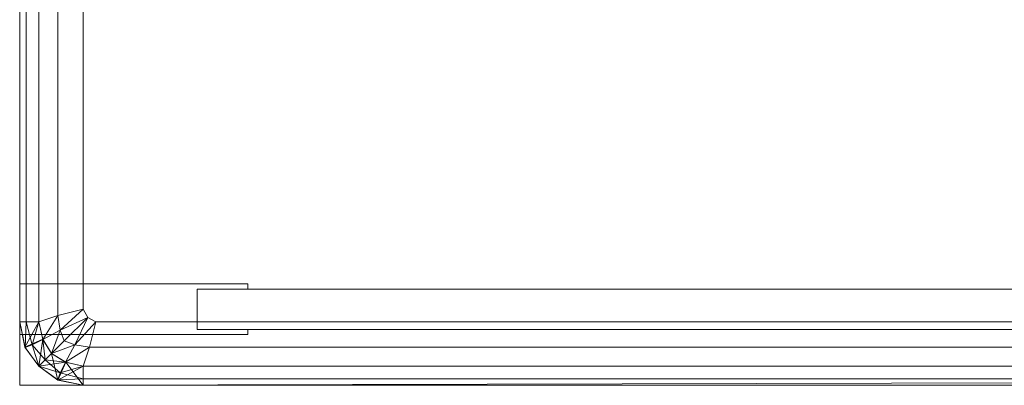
# Model space of a CAD drawing. Header units: metres. Extents: x 391.1 to 427.5, y 12.7 to 28.4.
# Tile 137 of 245: x 408.1417 to 408.2971, y 23.3507 to 23.4085. Entities that reach past the tile are written whole.
import ezdxf

# ---------------------------------------------------------------- set-up
doc = ezdxf.new("R2010")
doc.units = ezdxf.units.M
doc.layers.add('02_MOBILIARIO', color=7, linetype='Continuous', lineweight=18)
doc.layers.add('Mobiliario', color=7, linetype='Continuous', lineweight=18)

# ---------------------------------------------------------------- blocks, each defined once
blk = doc.blocks.new('Family - Plats de dutxa PS-1-153501-01_ELEC _PS1')
at = {"layer": '02_MOBILIARIO', "color": 253, "true_color": 0xaaaaaa}
for p, q in [((0.01, 0.8), (0.01, 0)), ((0.01, 0.8), (0.01, 0)), ((0.013, 0.79), (0.013, 0.01)), ((0.01, 0.01), (0.01, 0.5)), ((0.01, 0.5), (0.01, 0.01)), ((0.01, 0.01), (0.01, 0.5)), ((0.01, 0.4), (0.01, 0.01)), ((0.01, 0.4), (0.01, 0.01)), ((0.01, 0.4), (0.01, 0.01)), ((0.01, 0.4), (0.01, 0.01)), ((0.011, 0.4), (0.011, 0.01)), ((0.011, 0.4), (0.011, 0.01)), ((0.013, 0.4), (0.013, 0.01)), ((0.013, 0.4), (0.013, 0.01)), ((0.013, 0.4), (0.013, 0.01)), ((0.016, 0.4), (0.016, 0.011)), ((0.016, 0.4), (0.016, 0.011)), ((0.02, 0.4), (0.02, 0.012)), ((0.02, 0.4), (0.02, 0.012)), ((0.01, 0.008), (0.01, 0.016)), ((0.01, 0.016), (0.046, 0.016)), ((0.046, 0.016), (0.046, 0.0152)), ((0.038, 0.0088), (0.038, 0.0152)), ((0.038, 0.0152), (0.79, 0.0152)), ((0.046, 0.0152), (0.038, 0.0152)), ((0.038, 0.0152), (0.038, 0.0088)), ((0.016, 0.011), (0.013, 0.01)), ((0.016, 0.011), (0.013, 0.01)), ((0.01364, 0.00724), (0.016, 0.011)), ((0.016, 0.011), (0.01364, 0.00724)), ((0.02, 0.012), (0.016, 0.011)), ((0.02, 0.012), (0.016, 0.011)), ((0.01637, 0.00868), (0.016, 0.011)), ((0.016, 0.011), (0.01637, 0.00868)), ((0.01637, 0.00868), (0.02, 0.012)), ((0.02, 0.012), (0.01637, 0.00868)), ((0.02, 0.012), (0.02077, 0.01072)), ((0.02077, 0.01072), (0.02, 0.012)), ((0.01, 0.01), (0.01083, 0.00602)), ((0.01083, 0.00602), (0.01, 0.01)), ((0.01085, 0.00599), (0.01, 0.01)), ((0.013, 0.01), (0.01, 0.01)), ((0.01085, 0.00599), (0.01, 0.01)), ((0.01, 0.01), (0.01083, 0.00602)), ((0.013, 0.01), (0.01, 0.01)), ((0.01083, 0.00602), (0.01, 0.01)), ((0.011, 0.01), (0.01, 0.01)), ((0.01, 0.01), (0.01085, 0.00599)), ((0.01, 0.01), (0.01085, 0.00599)), ((0.01085, 0.00599), (0.01, 0.01)), ((0.013, 0.01), (0.01, 0.01)), ((0.01, 0.01), (0.011, 0.01)), ((0.01083, 0.00602), (0.013, 0.01)), ((0.013, 0.01), (0.01083, 0.00602)), ((0.01083, 0.00602), (0.013, 0.01)), ((0.01085, 0.00599), (0.011, 0.01)), ((0.011, 0.01), (0.01085, 0.00599)), ((0.01196, 0.00638), (0.011, 0.01)), ((0.013, 0.01), (0.011, 0.01)), ((0.011, 0.01), (0.01196, 0.00638)), ((0.011, 0.01), (0.013, 0.01)), ((0.01196, 0.00638), (0.013, 0.01)), ((0.013, 0.01), (0.01196, 0.00638)), ((0.013, 0.01), (0.01364, 0.00724)), ((0.013, 0.01), (0.01364, 0.00726)), ((0.013, 0.01), (0.01364, 0.00724)), ((0.01364, 0.00724), (0.013, 0.01)), ((0.01637, 0.00868), (0.02077, 0.01072)), ((0.02077, 0.01072), (0.01637, 0.00868)), ((0.017, 0.007), (0.02077, 0.01072)), ((0.02077, 0.01072), (0.017, 0.007)), ((0.02077, 0.01072), (0.01868, 0.00638)), ((0.01868, 0.00638), (0.02077, 0.01072)), ((0.022, 0.01), (0.01868, 0.00638)), ((0.01868, 0.00638), (0.022, 0.01)), ((0.02077, 0.01072), (0.022, 0.01)), ((0.022, 0.01), (0.02077, 0.01072)), ((0.021, 0.006), (0.022, 0.01)), ((0.022, 0.01), (0.021, 0.006)), ((0.41, 0.01), (0.022, 0.01)), ((0.41, 0.01), (0.022, 0.01)), ((0.046, 0.008), (0.01, 0.008)), ((0.01364, 0.00724), (0.01637, 0.00868)), ((0.01637, 0.00868), (0.01364, 0.00724)), ((0.015, 0.005), (0.01637, 0.00868)), ((0.01637, 0.00868), (0.015, 0.005)), ((0.017, 0.007), (0.01637, 0.00868)), ((0.01637, 0.00868), (0.017, 0.007)), ((0.79, 0.0088), (0.038, 0.0088)), ((0.038, 0.0088), (0.046, 0.0088)), ((0.046, 0.0088), (0.046, 0.008)), ((0.01364, 0.00726), (0.01083, 0.00602)), ((0.01083, 0.00602), (0.01364, 0.00726)), ((0.01364, 0.00724), (0.01083, 0.00602)), ((0.01085, 0.00599), (0.01196, 0.00638)), ((0.01196, 0.00638), (0.01085, 0.00599)), ((0.01364, 0.00724), (0.01196, 0.00638)), ((0.01196, 0.00638), (0.01364, 0.00724)), ((0.01196, 0.00638), (0.014, 0.004)), ((0.013, 0.003), (0.01196, 0.00638)), ((0.014, 0.004), (0.01196, 0.00638)), ((0.01196, 0.00638), (0.013, 0.003)), ((0.01364, 0.00726), (0.013, 0.003)), ((0.013, 0.003), (0.01364, 0.00726)), ((0.013, 0.003), (0.01364, 0.00724)), ((0.01364, 0.00726), (0.015, 0.005)), ((0.01364, 0.00724), (0.015, 0.005)), ((0.01364, 0.00724), (0.015, 0.005)), ((0.014, 0.004), (0.01364, 0.00724)), ((0.015, 0.005), (0.01364, 0.00724)), ((0.01364, 0.00724), (0.014, 0.004)), ((0.017, 0.007), (0.015, 0.005)), ((0.015, 0.005), (0.017, 0.007)), ((0.01868, 0.00638), (0.015, 0.005)), ((0.015, 0.005), (0.01868, 0.00638)), ((0.01868, 0.00638), (0.017, 0.007)), ((0.017, 0.007), (0.01868, 0.00638)), ((0.01868, 0.00638), (0.01724, 0.00365)), ((0.01724, 0.00365), (0.01868, 0.00638)), ((0.021, 0.006), (0.01868, 0.00638)), ((0.01868, 0.00638), (0.021, 0.006)), ((0.01083, 0.00602), (0.01085, 0.00599)), ((0.01083, 0.00602), (0.013, 0.003)), ((0.01085, 0.00599), (0.01083, 0.00602)), ((0.01083, 0.00602), (0.013, 0.003)), ((0.01083, 0.00602), (0.01085, 0.00599)), ((0.013, 0.003), (0.01083, 0.00602)), ((0.01083, 0.00602), (0.013, 0.003)), ((0.013, 0.003), (0.01083, 0.00602)), ((0.013, 0.003), (0.01085, 0.00599)), ((0.013, 0.003), (0.01085, 0.00599)), ((0.01085, 0.00599), (0.013, 0.003)), ((0.013, 0.003), (0.015, 0.005)), ((0.013, 0.003), (0.015, 0.005)), ((0.013, 0.003), (0.015, 0.005)), ((0.014, 0.004), (0.015, 0.005)), ((0.015, 0.005), (0.014, 0.004)), ((0.015, 0.005), (0.01724, 0.00365)), ((0.01602, 0.00083), (0.015, 0.005)), ((0.015, 0.005), (0.01726, 0.00364)), ((0.015, 0.005), (0.01602, 0.00083)), ((0.015, 0.005), (0.01724, 0.00365)), ((0.01724, 0.00365), (0.015, 0.005)), ((0.021, 0.006), (0.01724, 0.00365)), ((0.01724, 0.00365), (0.021, 0.006)), ((0.02, 0.003), (0.021, 0.006)), ((0.021, 0.006), (0.02, 0.003)), ((0.41, 0.006), (0.021, 0.006)), ((0.41, 0.006), (0.021, 0.006)), ((0.013, 0.003), (0.014, 0.004)), ((0.014, 0.004), (0.013, 0.003)), ((0.01724, 0.00365), (0.013, 0.003)), ((0.01638, 0.00196), (0.014, 0.004)), ((0.01724, 0.00365), (0.014, 0.004)), ((0.014, 0.004), (0.01638, 0.00196)), ((0.014, 0.004), (0.01724, 0.00365)), ((0.01602, 0.00083), (0.01724, 0.00365)), ((0.01726, 0.00364), (0.01602, 0.00083)), ((0.01602, 0.00083), (0.01726, 0.00364)), ((0.01724, 0.00365), (0.01638, 0.00196)), ((0.01638, 0.00196), (0.01724, 0.00365)), ((0.01724, 0.00365), (0.02, 0.003)), ((0.01724, 0.00365), (0.02, 0.003)), ((0.02, 0.003), (0.01724, 0.00365)), ((0.02, 0), (0.01726, 0.00364)), ((0.01726, 0.00364), (0.02, 0.003)), ((0.01726, 0.00364), (0.02, 0)), ((0.013, 0.003), (0.01602, 0.00083)), ((0.01599, 0.00085), (0.013, 0.003)), ((0.01602, 0.00083), (0.013, 0.003)), ((0.01638, 0.00196), (0.013, 0.003)), ((0.013, 0.003), (0.01599, 0.00085)), ((0.013, 0.003), (0.01638, 0.00196)), ((0.01599, 0.00085), (0.013, 0.003)), ((0.01599, 0.00085), (0.013, 0.003)), ((0.013, 0.003), (0.01602, 0.00083)), ((0.013, 0.003), (0.01599, 0.00085)), ((0.01638, 0.00196), (0.01599, 0.00085)), ((0.01599, 0.00085), (0.01638, 0.00196)), ((0.02, 0.003), (0.01602, 0.00083)), ((0.02, 0.003), (0.01638, 0.00196)), ((0.01638, 0.00196), (0.02, 0.003)), ((0.02, 0.001), (0.01638, 0.00196)), ((0.01638, 0.00196), (0.02, 0.001)), ((0.02, 0.003), (0.51, 0.003)), ((0.02, 0), (0.02, 0.003)), ((0.02, 0.003), (0.02, 0)), ((0.02, 0.001), (0.02, 0.003)), ((0.41, 0.003), (0.02, 0.003)), ((0.41, 0.003), (0.02, 0.003)), ((0.02, 0.001), (0.02, 0.003)), ((0.41, 0.003), (0.02, 0.003)), ((0.02, 0.003), (0.02, 0)), ((0.01, 0), (0.81, 0)), ((0.01, 0), (0.81, 0)), ((0.02, 0.001), (0.01599, 0.00085)), ((0.01599, 0.00085), (0.02, 0.001)), ((0.02, 0), (0.01599, 0.00085)), ((0.01599, 0.00085), (0.02, 0)), ((0.01602, 0.00083), (0.01599, 0.00085)), ((0.01599, 0.00085), (0.02, 0)), ((0.02, 0), (0.01599, 0.00085)), ((0.01599, 0.00085), (0.01602, 0.00083)), ((0.01602, 0.00083), (0.01599, 0.00085)), ((0.02, 0), (0.01602, 0.00083)), ((0.02, 0), (0.01602, 0.00083)), ((0.02, 0), (0.01602, 0.00083)), ((0.01602, 0.00083), (0.02, 0)), ((0.01602, 0.00083), (0.02, 0)), ((0.02, 0), (0.02, 0.001)), ((0.41, 0.001), (0.02, 0.001)), ((0.41, 0.001), (0.02, 0)), ((0.41, 0.001), (0.02, 0.001)), ((0.02, 0), (0.02, 0.001)), ((0.41, 0.001), (0.02, 0)), ((0.41, 0.001), (0.02, 0)), ((0.41, 0.001), (0.02, 0)), ((0.51, 0), (0.02, 0)), ((0.51, 0), (0.02, 0)), ((0.41, 0), (0.02, 0)), ((0.41, 0), (0.02, 0))]:
    blk.add_line(p, q, dxfattribs=at)
at = {"layer": 'Mobiliario', "color": 253, "true_color": 0xaaaaaa}
for p, q in [((0.046, 0.016), (0.01, 0.016)), ((0.01, 0.016), (0.01, 0.008)), ((0.046, 0.0152), (0.046, 0.016)), ((0.038, 0.0152), (0.038, 0.0088)), ((0.79, 0.0152), (0.038, 0.0152)), ((0.038, 0.0088), (0.038, 0.0152)), ((0.038, 0.0152), (0.046, 0.0152)), ((0.01, 0.008), (0.046, 0.008)), ((0.038, 0.0088), (0.79, 0.0088)), ((0.046, 0.0088), (0.038, 0.0088)), ((0.046, 0.008), (0.046, 0.0088))]:
    blk.add_line(p, q, dxfattribs=at)
blk = doc.blocks.new('LONDR55-XX_ZZ-ARQ-CAA-M3D-Londres55_ifc-1-01_ELEC _PS1')
at = {"layer": '02_MOBILIARIO', "color": 253, "lineweight": 18, "true_color": 0xaaaaaa}
blk.add_blockref('Family - Plats de dutxa PS-1-153501-01_ELEC _PS1', (408.13172, 23.35074), dxfattribs=at)

msp = doc.modelspace()

# ---------------------------------------------------------------- block references
at = {"lineweight": 5}
msp.add_blockref('LONDR55-XX_ZZ-ARQ-CAA-M3D-Londres55_ifc-1-01_ELEC _PS1', (0, 0), dxfattribs=at)

doc.saveas('drawing.dxf')
